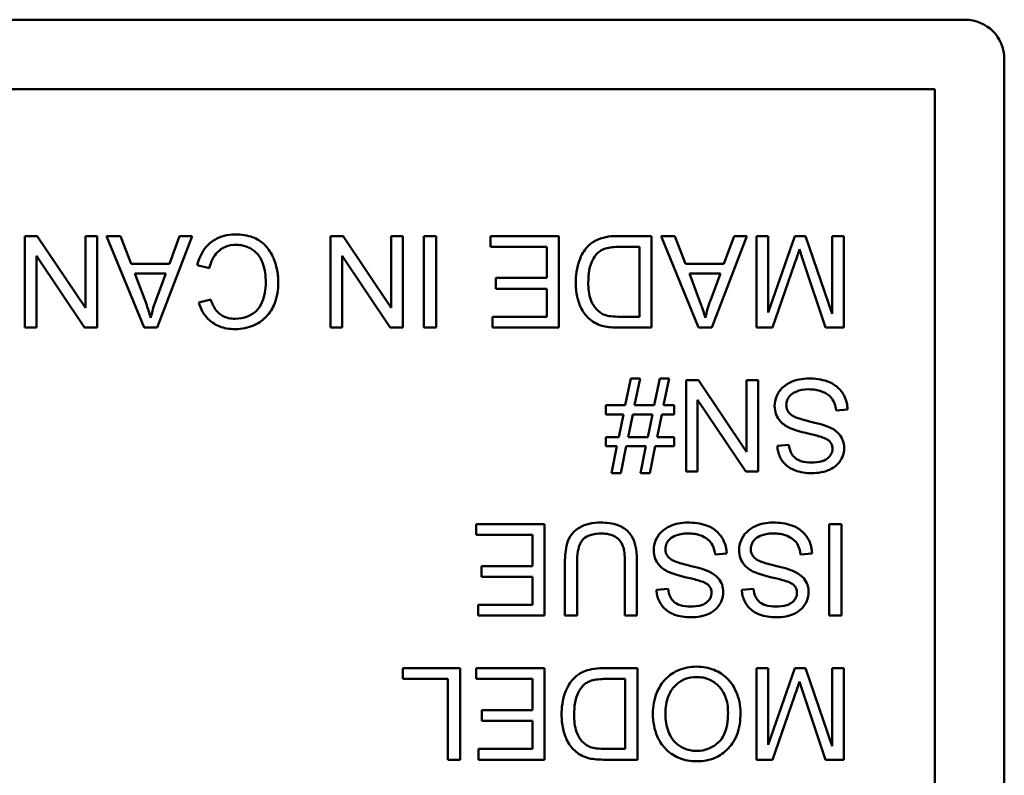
# Model space of a CAD drawing. Header units: inches. Extents: x 3.3 to 58.3, y 0.8 to 38.3.
# Tile 142 of 162: x 38.307 to 39.06, y 35.216 to 35.793. Entities that reach past the tile are written whole.
import ezdxf

# ---------------------------------------------------------------- set-up
doc = ezdxf.new("R2010")
doc.units = ezdxf.units.IN
doc.header["$MEASUREMENT"] = 0
doc.layers.add('Visible (ANSI)', color=7, linetype='Continuous', lineweight=50)

msp = doc.modelspace()

# ---------------------------------------------------------------- linework, layer by layer
at = {"layer": 'Visible (ANSI)'}
for p, q in [((37.3896, 35.79345), (39.0296, 35.79345)), ((39.0596, 35.76345), (39.0596, 35.02345)), ((37.41268, 35.74037), (39.00653, 35.74037)), ((39.00653, 35.74037), (39.00653, 35.04652)), ((38.32043, 35.62803), (38.31093, 35.62803)), ((38.31093, 35.62803), (38.31093, 35.55803)), ((38.35724, 35.57308), (38.32043, 35.62803)), ((38.3661, 35.62803), (38.35724, 35.62803)), ((38.35724, 35.62803), (38.35724, 35.57308)), ((38.3661, 35.55803), (38.3661, 35.62803)), ((38.38397, 35.62803), (38.37341, 35.62803)), ((38.37341, 35.62803), (38.40201, 35.55803)), ((38.39208, 35.60685), (38.38397, 35.62803)), ((38.41204, 35.55803), (38.43893, 35.62803)), ((38.42911, 35.62803), (38.42143, 35.60685)), ((38.43893, 35.62803), (38.42911, 35.62803)), ((38.55412, 35.62803), (38.54462, 35.62803)), ((38.54462, 35.62803), (38.54462, 35.55803)), ((38.59093, 35.57308), (38.55412, 35.62803)), ((38.59979, 35.62803), (38.59093, 35.62803)), ((38.59093, 35.62803), (38.59093, 35.57308)), ((38.59979, 35.55803), (38.59979, 35.62803)), ((38.62529, 35.62803), (38.61601, 35.62803)), ((38.61601, 35.62803), (38.61601, 35.55803)), ((38.62529, 35.55803), (38.62529, 35.62803)), ((38.71909, 35.62803), (38.6668, 35.62803)), ((38.6668, 35.62803), (38.6668, 35.61976)), ((38.71909, 35.55803), (38.71909, 35.62803)), ((38.78994, 35.62803), (38.76465, 35.62803)), ((38.78994, 35.55803), (38.78994, 35.62803)), ((38.80787, 35.62803), (38.7973, 35.62803)), ((38.7973, 35.62803), (38.8259, 35.55803)), ((38.81598, 35.60685), (38.80787, 35.62803)), ((38.83593, 35.55803), (38.86282, 35.62803)), ((38.853, 35.62803), (38.84532, 35.60685)), ((38.86282, 35.62803), (38.853, 35.62803)), ((38.87899, 35.62803), (38.87008, 35.62803)), ((38.87008, 35.62803), (38.87008, 35.55803)), ((38.89942, 35.62803), (38.87899, 35.56945)), ((38.87899, 35.56945), (38.87899, 35.62803)), ((38.90774, 35.62803), (38.89942, 35.62803)), ((38.92802, 35.56844), (38.90774, 35.62803)), ((38.93693, 35.62803), (38.92802, 35.62803)), ((38.92802, 35.62803), (38.92802, 35.56844)), ((38.93693, 35.55803), (38.93693, 35.62803)), ((38.6668, 35.61976), (38.7098, 35.61976)), ((38.7098, 35.61976), (38.7098, 35.59597)), ((38.76572, 35.61976), (38.78066, 35.61976)), ((38.78066, 35.61976), (38.78066, 35.5663)), ((38.31979, 35.55803), (38.31979, 35.61299)), ((38.31979, 35.61299), (38.3566, 35.55803)), ((38.42143, 35.60685), (38.39208, 35.60685)), ((38.55348, 35.55803), (38.55348, 35.61299)), ((38.55348, 35.61299), (38.59029, 35.55803)), ((38.84532, 35.60685), (38.81598, 35.60685)), ((38.88251, 35.55803), (38.89931, 35.60675)), ((38.90641, 35.6076), (38.923, 35.55803)), ((38.40233, 35.57991), (38.39496, 35.59933)), ((38.39496, 35.59933), (38.41876, 35.59933)), ((38.41876, 35.59933), (38.41102, 35.57879)), ((38.44271, 35.60578), (38.452, 35.60344)), ((38.82622, 35.57991), (38.81886, 35.59933)), ((38.81886, 35.59933), (38.84265, 35.59933)), ((38.84265, 35.59933), (38.83492, 35.57879)), ((38.7098, 35.59597), (38.67101, 35.59597)), ((38.67101, 35.59597), (38.67101, 35.5877)), ((38.67101, 35.5877), (38.7098, 35.5877)), ((38.7098, 35.5877), (38.7098, 35.5663)), ((38.45301, 35.57937), (38.44389, 35.57719)), ((38.7098, 35.5663), (38.6684, 35.5663)), ((38.6684, 35.5663), (38.6684, 35.55803)), ((38.78066, 35.5663), (38.76593, 35.5663)), ((38.31093, 35.55803), (38.31979, 35.55803)), ((38.3566, 35.55803), (38.3661, 35.55803)), ((38.40201, 35.55803), (38.41204, 35.55803)), ((38.54462, 35.55803), (38.55348, 35.55803)), ((38.59029, 35.55803), (38.59979, 35.55803)), ((38.61601, 35.55803), (38.62529, 35.55803)), ((38.6684, 35.55803), (38.71909, 35.55803)), ((38.76582, 35.55803), (38.78994, 35.55803)), ((38.8259, 35.55803), (38.83593, 35.55803)), ((38.87008, 35.55803), (38.88251, 35.55803)), ((38.923, 35.55803), (38.93693, 35.55803)), ((38.77404, 35.51905), (38.76988, 35.49872)), ((38.78119, 35.51905), (38.77404, 35.51905)), ((38.77703, 35.49872), (38.78119, 35.51905)), ((38.79624, 35.51905), (38.79207, 35.49872)), ((38.80339, 35.51905), (38.79624, 35.51905)), ((38.79922, 35.49872), (38.80339, 35.51905)), ((38.82579, 35.51787), (38.8163, 35.51787)), ((38.8163, 35.51787), (38.8163, 35.44787)), ((38.86261, 35.46292), (38.82579, 35.51787)), ((38.87146, 35.51787), (38.86261, 35.51787)), ((38.86261, 35.51787), (38.86261, 35.46292)), ((38.87146, 35.44787), (38.87146, 35.51787)), ((38.82515, 35.44787), (38.82515, 35.50283)), ((38.82515, 35.50283), (38.86197, 35.44787)), ((38.76988, 35.49872), (38.7551, 35.49872)), ((38.7551, 35.49872), (38.7551, 35.49162)), ((38.79207, 35.49872), (38.77703, 35.49872)), ((38.80728, 35.49872), (38.79922, 35.49872)), ((38.80728, 35.49162), (38.80728, 35.49872)), ((38.93106, 35.49461), (38.93981, 35.49536)), ((38.7551, 35.49162), (38.76844, 35.49162)), ((38.76844, 35.49162), (38.76492, 35.47428)), ((38.77207, 35.47428), (38.77559, 35.49162)), ((38.77559, 35.49162), (38.79063, 35.49162)), ((38.79063, 35.49162), (38.78706, 35.47428)), ((38.79426, 35.47428), (38.79778, 35.49162)), ((38.79778, 35.49162), (38.80728, 35.49162)), ((38.76492, 35.47428), (38.7551, 35.47428)), ((38.7551, 35.47428), (38.7551, 35.46719)), ((38.78706, 35.47428), (38.77207, 35.47428)), ((38.80728, 35.47428), (38.79426, 35.47428)), ((38.80728, 35.46719), (38.80728, 35.47428)), ((38.7551, 35.46719), (38.76342, 35.46719)), ((38.76342, 35.46719), (38.75926, 35.4467)), ((38.76641, 35.4467), (38.77063, 35.46719)), ((38.77063, 35.46719), (38.78562, 35.46719)), ((38.78562, 35.46719), (38.78146, 35.4467)), ((38.78861, 35.4467), (38.79277, 35.46719)), ((38.79277, 35.46719), (38.80728, 35.46719)), ((38.89499, 35.46826), (38.88614, 35.46756)), ((38.75926, 35.4467), (38.76641, 35.4467)), ((38.78146, 35.4467), (38.78861, 35.4467)), ((38.8163, 35.44787), (38.82515, 35.44787)), ((38.86197, 35.44787), (38.87146, 35.44787)), ((38.70815, 35.40772), (38.65586, 35.40772)), ((38.65586, 35.40772), (38.65586, 35.39945)), ((38.70815, 35.33772), (38.70815, 35.40772)), ((38.93506, 35.40772), (38.92578, 35.40772)), ((38.92578, 35.40772), (38.92578, 35.33772)), ((38.93506, 35.33772), (38.93506, 35.40772)), ((38.65586, 35.39945), (38.69887, 35.39945)), ((38.69887, 35.39945), (38.69887, 35.37565)), ((38.83865, 35.38445), (38.8474, 35.3852)), ((38.9039, 35.38445), (38.91265, 35.3852)), ((38.69887, 35.37565), (38.66008, 35.37565)), ((38.66008, 35.37565), (38.66008, 35.36738)), ((38.72378, 35.37816), (38.72378, 35.33772)), ((38.73306, 35.33772), (38.73306, 35.3781)), ((38.76956, 35.3781), (38.76956, 35.33772)), ((38.77884, 35.33772), (38.77884, 35.37816)), ((38.66008, 35.36738), (38.69887, 35.36738)), ((38.69887, 35.36738), (38.69887, 35.34598)), ((38.80258, 35.3581), (38.79373, 35.3574)), ((38.86784, 35.3581), (38.85898, 35.3574)), ((38.69887, 35.34598), (38.65746, 35.34598)), ((38.65746, 35.34598), (38.65746, 35.33772)), ((38.65746, 35.33772), (38.70815, 35.33772)), ((38.72378, 35.33772), (38.73306, 35.33772)), ((38.76956, 35.33772), (38.77884, 35.33772)), ((38.92578, 35.33772), (38.93506, 35.33772)), ((38.64359, 35.29756), (38.59984, 35.29756)), ((38.59984, 35.29756), (38.59984, 35.28929)), ((38.64359, 35.22756), (38.64359, 35.29756)), ((38.70826, 35.29756), (38.65597, 35.29756)), ((38.65597, 35.29756), (38.65597, 35.28929)), ((38.70826, 35.22756), (38.70826, 35.29756)), ((38.77911, 35.29756), (38.75382, 35.29756)), ((38.77911, 35.22756), (38.77911, 35.29756)), ((38.87899, 35.29756), (38.87008, 35.29756)), ((38.87008, 35.29756), (38.87008, 35.22756)), ((38.89942, 35.29756), (38.87899, 35.23897)), ((38.87899, 35.23897), (38.87899, 35.29756)), ((38.90774, 35.29756), (38.89942, 35.29756)), ((38.92802, 35.23796), (38.90774, 35.29756)), ((38.93693, 35.29756), (38.92802, 35.29756)), ((38.92802, 35.29756), (38.92802, 35.23796)), ((38.93693, 35.22756), (38.93693, 35.29756)), ((38.59984, 35.28929), (38.63431, 35.28929)), ((38.63431, 35.28929), (38.63431, 35.22756)), ((38.65597, 35.28929), (38.69897, 35.28929)), ((38.69897, 35.28929), (38.69897, 35.26549)), ((38.75489, 35.28929), (38.76983, 35.28929)), ((38.76983, 35.28929), (38.76983, 35.23583)), ((38.88251, 35.22756), (38.89931, 35.27627)), ((38.90641, 35.27712), (38.923, 35.22756)), ((38.69897, 35.26549), (38.66018, 35.26549)), ((38.66018, 35.26549), (38.66018, 35.25722)), ((38.66018, 35.25722), (38.69897, 35.25722)), ((38.69897, 35.25722), (38.69897, 35.23583)), ((38.69897, 35.23583), (38.65757, 35.23583)), ((38.65757, 35.23583), (38.65757, 35.22756)), ((38.76983, 35.23583), (38.7551, 35.23583)), ((38.63431, 35.22756), (38.64359, 35.22756)), ((38.65757, 35.22756), (38.70826, 35.22756)), ((38.75499, 35.22756), (38.77911, 35.22756)), ((38.87008, 35.22756), (38.88251, 35.22756)), ((38.923, 35.22756), (38.93693, 35.22756))]:
    msp.add_line(p, q, dxfattribs=at)
msp.add_arc((39.0296, 35.76345), 0.03, 0, 90, dxfattribs=at)
for points, knots in [([(38.47169, 35.62921), (38.46886, 35.62921), (38.46604, 35.62891), (38.46075, 35.62755), (38.45833, 35.62655), (38.45396, 35.62393), (38.45103, 35.62181), (38.44561, 35.61443), (38.44385, 35.61019), (38.44271, 35.60578)], [-0.1481408, -0.1481408, -0.1481408, -0.1481408, -0.1076201, -0.1076201, -0.069733, -0.069733, -0.034621, -0.034621, 0, 0, 0, 0]), ([(38.5046, 35.5925), (38.5046, 35.59604), (38.50426, 35.59955), (38.50247, 35.60782), (38.50095, 35.61123), (38.49867, 35.616), (38.49663, 35.61898), (38.49116, 35.62422), (38.48828, 35.62587), (38.48106, 35.62863), (38.4763, 35.62921), (38.47169, 35.62921)], [-0.09787676, -0.09787676, -0.09787676, -0.09787676, -0.09073402, -0.09073402, -0.08078567, -0.08078567, -0.05885458, -0.05885458, -0.03519924, -0.03519924, 0, 0, 0, 0]), ([(38.76465, 35.62803), (38.76016, 35.62803), (38.75428, 35.62759), (38.74616, 35.62422), (38.74379, 35.62264), (38.73944, 35.61824), (38.73722, 35.61541), (38.73245, 35.60369), (38.73205, 35.59697), (38.73205, 35.59266)], [-0.1200795, -0.1200795, -0.1200795, -0.1200795, -0.0782796, -0.0782796, -0.0553638, -0.0553638, -0.0328697, -0.0328697, 0, 0, 0, 0]), ([(38.452, 35.60344), (38.45252, 35.60583), (38.45327, 35.60821), (38.45534, 35.61234), (38.45656, 35.61413), (38.45964, 35.61722), (38.46168, 35.61869), (38.46682, 35.62081), (38.46963, 35.62126), (38.47249, 35.62126)], [-0.08561069, -0.08561069, -0.08561069, -0.08561069, -0.06266958, -0.06266958, -0.04236938, -0.04236938, -0.02177014, -0.02177014, 0, 0, 0, 0]), ([(38.47249, 35.62126), (38.47433, 35.62126), (38.47615, 35.62105), (38.47971, 35.62019), (38.48141, 35.61956), (38.48554, 35.61742), (38.4873, 35.61594), (38.49082, 35.61191), (38.49204, 35.60921), (38.49446, 35.60238), (38.49505, 35.59736), (38.49505, 35.59245)], [-0.08097331, -0.08097331, -0.08097331, -0.08097331, -0.07364467, -0.07364467, -0.06638298, -0.06638298, -0.05514351, -0.05514351, -0.03746664, -0.03746664, 0, 0, 0, 0]), ([(38.7416, 35.5925), (38.7416, 35.5956), (38.74181, 35.5988), (38.74303, 35.60527), (38.74395, 35.60757), (38.74569, 35.61127), (38.74695, 35.61322), (38.74859, 35.61486)], [-0.04322359, -0.04322359, -0.04322359, -0.04322359, -0.03115537, -0.03115537, -0.01763793, -0.01763793, 0, 0, 0, 0]), ([(38.74859, 35.61486), (38.74939, 35.61567), (38.75031, 35.61636), (38.75264, 35.61771), (38.75398, 35.61821), (38.75775, 35.61943), (38.76161, 35.61976), (38.76572, 35.61976)], [-0.04708302, -0.04708302, -0.04708302, -0.04708302, -0.04035783, -0.04035783, -0.03126514, -0.03126514, 0, 0, 0, 0]), ([(38.89931, 35.60675), (38.90004, 35.60885), (38.90082, 35.61113), (38.90202, 35.61473), (38.90259, 35.61645), (38.90305, 35.61795)], [-0.02908715, -0.02908715, -0.02908715, -0.02908715, -0.01194965, -0.01194965, 0, 0, 0, 0]), ([(38.90305, 35.61795), (38.90347, 35.61659), (38.90399, 35.615), (38.90506, 35.61169), (38.90576, 35.60956), (38.90641, 35.6076)], [-0.02649368, -0.02649368, -0.02649368, -0.02649368, -0.01572996, -0.01572996, 0, 0, 0, 0]), ([(38.47153, 35.55681), (38.47407, 35.55681), (38.4766, 35.55704), (38.48152, 35.55806), (38.48386, 35.55881), (38.49069, 35.56188), (38.49353, 35.56438), (38.49837, 35.56928), (38.5004, 35.573), (38.50379, 35.58137), (38.5046, 35.58692), (38.5046, 35.5925)], [-0.0938203, -0.0938203, -0.0938203, -0.0938203, -0.08744762, -0.08744762, -0.08127, -0.08127, -0.06872135, -0.06872135, -0.04249137, -0.04249137, 0, 0, 0, 0]), ([(38.49505, 35.59245), (38.49505, 35.58981), (38.49482, 35.5872), (38.4941, 35.58336), (38.49344, 35.58007), (38.49107, 35.57466), (38.4896, 35.57251), (38.48619, 35.56921), (38.48413, 35.56761), (38.47823, 35.56523), (38.47499, 35.56476), (38.47174, 35.56476)], [-0.1931103, -0.1931103, -0.1931103, -0.1931103, -0.1158996, -0.1158996, -0.0788155, -0.0788155, -0.0484986, -0.0484986, -0.0247503, -0.0247503, 0, 0, 0, 0]), ([(38.73205, 35.59266), (38.73205, 35.58897), (38.73237, 35.58525), (38.73389, 35.57819), (38.73498, 35.5751), (38.73813, 35.56915), (38.74033, 35.56638), (38.7431, 35.56406)], [-0.07618913, -0.07618913, -0.07618913, -0.07618913, -0.05129348, -0.05129348, -0.02748299, -0.02748299, 0, 0, 0, 0]), ([(38.75398, 35.56774), (38.75278, 35.5682), (38.75166, 35.56881), (38.74951, 35.57035), (38.74852, 35.57127), (38.74627, 35.57384), (38.74468, 35.57592), (38.74208, 35.58321), (38.7416, 35.58784), (38.7416, 35.5925)], [-0.1050644, -0.1050644, -0.1050644, -0.1050644, -0.0860517, -0.0860517, -0.0659504, -0.0659504, -0.0354965, -0.0354965, 0, 0, 0, 0]), ([(38.40723, 35.5654), (38.40663, 35.56752), (38.40591, 35.56976), (38.40431, 35.57452), (38.40331, 35.57727), (38.40233, 35.57991)], [-0.03821039, -0.03821039, -0.03821039, -0.03821039, -0.02142386, -0.02142386, 0, 0, 0, 0]), ([(38.41102, 35.57879), (38.41023, 35.57659), (38.40951, 35.57436), (38.40825, 35.56989), (38.4077, 35.56765), (38.40723, 35.5654)], [-0.03539152, -0.03539152, -0.03539152, -0.03539152, -0.01755394, -0.01755394, 0, 0, 0, 0]), ([(38.44389, 35.57719), (38.44461, 35.57474), (38.44557, 35.57237), (38.44803, 35.56807), (38.44947, 35.56618), (38.45315, 35.56253), (38.45585, 35.56047), (38.46333, 35.55742), (38.46741, 35.55681), (38.47153, 35.55681)], [-0.1153083, -0.1153083, -0.1153083, -0.1153083, -0.0875715, -0.0875715, -0.0615321, -0.0615321, -0.031327, -0.031327, 0, 0, 0, 0]), ([(38.47174, 35.56476), (38.46997, 35.56476), (38.46819, 35.56492), (38.4649, 35.56569), (38.46339, 35.56624), (38.45983, 35.56821), (38.45831, 35.56969), (38.45528, 35.57352), (38.45395, 35.57645), (38.45301, 35.57937)], [-0.05605351, -0.05605351, -0.05605351, -0.05605351, -0.04616658, -0.04616658, -0.03716594, -0.03716594, -0.02343343, -0.02343343, 0, 0, 0, 0]), ([(38.83113, 35.5654), (38.83053, 35.56752), (38.82981, 35.56976), (38.8282, 35.57452), (38.8272, 35.57727), (38.82622, 35.57991)], [-0.03821039, -0.03821039, -0.03821039, -0.03821039, -0.02142386, -0.02142386, 0, 0, 0, 0]), ([(38.83492, 35.57879), (38.83412, 35.57659), (38.83341, 35.57436), (38.83214, 35.56989), (38.83159, 35.56765), (38.83113, 35.5654)], [-0.03539152, -0.03539152, -0.03539152, -0.03539152, -0.01755394, -0.01755394, 0, 0, 0, 0]), ([(38.7431, 35.56406), (38.74452, 35.56284), (38.74608, 35.56182), (38.74954, 35.56012), (38.75141, 35.55949), (38.75334, 35.55905)], [-0.02936972, -0.02936972, -0.02936972, -0.02936972, -0.01506774, -0.01506774, 0, 0, 0, 0]), ([(38.76593, 35.5663), (38.76363, 35.5663), (38.76112, 35.56639), (38.75712, 35.56687), (38.75539, 35.5672), (38.75398, 35.56774)], [-0.0269249, -0.0269249, -0.0269249, -0.0269249, -0.01152465, -0.01152465, 0, 0, 0, 0]), ([(38.75334, 35.55905), (38.75501, 35.55865), (38.75691, 35.55843), (38.76097, 35.5581), (38.76347, 35.55803), (38.76582, 35.55803)], [-0.03094406, -0.03094406, -0.03094406, -0.03094406, -0.01790256, -0.01790256, 0, 0, 0, 0]), ([(38.90993, 35.51905), (38.90755, 35.51905), (38.90518, 35.51884), (38.90065, 35.51792), (38.89853, 35.51724), (38.89446, 35.51539), (38.89204, 35.51399), (38.88751, 35.50948), (38.88623, 35.50706), (38.88454, 35.503), (38.88406, 35.50059), (38.88406, 35.49808)], [-0.07460843, -0.07460843, -0.07460843, -0.07460843, -0.06031583, -0.06031583, -0.04686611, -0.04686611, -0.0334595, -0.0334595, -0.0191311, -0.0191311, 0, 0, 0, 0]), ([(38.93981, 35.49536), (38.93976, 35.4971), (38.93955, 35.49882), (38.93876, 35.50215), (38.93821, 35.50372), (38.93652, 35.50723), (38.93496, 35.50975), (38.93013, 35.5142), (38.9274, 35.51577), (38.91988, 35.51852), (38.91476, 35.51905), (38.90993, 35.51905)], [-0.1265646, -0.1265646, -0.1265646, -0.1265646, -0.1063105, -0.1063105, -0.0867708, -0.0867708, -0.06092, -0.06092, -0.0367883, -0.0367883, 0, 0, 0, 0]), ([(38.89297, 35.49888), (38.89297, 35.49962), (38.89304, 35.50036), (38.89337, 35.5018), (38.89361, 35.5025), (38.89437, 35.50411), (38.89507, 35.50527), (38.89762, 35.50763), (38.89924, 35.50852), (38.903, 35.50998), (38.90603, 35.51078), (38.91036, 35.51078)], [-0.1198464, -0.1198464, -0.1198464, -0.1198464, -0.1021476, -0.1021476, -0.0845665, -0.0845665, -0.0597157, -0.0597157, -0.033016, -0.033016, 0, 0, 0, 0]), ([(38.91036, 35.51078), (38.91372, 35.51078), (38.91704, 35.51028), (38.92136, 35.50863), (38.92364, 35.50765), (38.9271, 35.50478), (38.92815, 35.50346), (38.93015, 35.49961), (38.93076, 35.49709), (38.93106, 35.49461)], [-0.107324, -0.107324, -0.107324, -0.107324, -0.0533157, -0.0533157, -0.0330085, -0.0330085, -0.0190304, -0.0190304, 0, 0, 0, 0]), ([(38.88406, 35.49808), (38.88406, 35.49583), (38.88441, 35.49363), (38.88578, 35.49005), (38.88676, 35.48803), (38.89076, 35.48385), (38.8933, 35.48224), (38.89595, 35.48101)], [-0.07507244, -0.07507244, -0.07507244, -0.07507244, -0.04408363, -0.04408363, -0.02229668, -0.02229668, 0, 0, 0, 0]), ([(38.90118, 35.48901), (38.90008, 35.48942), (38.89898, 35.48991), (38.89712, 35.491), (38.8963, 35.49159), (38.89461, 35.49326), (38.89404, 35.49427), (38.89318, 35.49635), (38.89297, 35.4976), (38.89297, 35.49888)], [-0.02852942, -0.02852942, -0.02852942, -0.02852942, -0.02232332, -0.02232332, -0.01714408, -0.01714408, -0.00977945, -0.00977945, 0, 0, 0, 0]), ([(38.92727, 35.48117), (38.92326, 35.48331), (38.91578, 35.48504), (38.90662, 35.48731), (38.90297, 35.4883), (38.90118, 35.48901)], [-0.03234716, -0.03234716, -0.03234716, -0.03234716, -0.01467423, -0.01467423, 0, 0, 0, 0]), ([(38.89595, 35.48101), (38.90052, 35.47893), (38.90961, 35.47707), (38.91808, 35.4749), (38.92137, 35.47392), (38.92434, 35.47244), (38.92504, 35.47202), (38.92556, 35.47156)], [-0.05341386, -0.05341386, -0.05341386, -0.05341386, -0.02217686, -0.02217686, -0.00529645, -0.00529645, 0, 0, 0, 0]), ([(38.9372, 35.46596), (38.9372, 35.46789), (38.9369, 35.46977), (38.93572, 35.47304), (38.93487, 35.47477), (38.93171, 35.47844), (38.92957, 35.47997), (38.92727, 35.48117)], [-0.05817705, -0.05817705, -0.05817705, -0.05817705, -0.03691839, -0.03691839, -0.0197421, -0.0197421, 0, 0, 0, 0]), ([(38.92556, 35.47156), (38.92602, 35.47115), (38.92643, 35.4707), (38.92714, 35.46972), (38.92743, 35.46921), (38.9281, 35.4676), (38.92829, 35.46647), (38.92829, 35.46532)], [-0.01796358, -0.01796358, -0.01796358, -0.01796358, -0.0132861, -0.0132861, -0.00877245, -0.00877245, 0, 0, 0, 0]), ([(38.88614, 35.46756), (38.88619, 35.4661), (38.88637, 35.46465), (38.88702, 35.46184), (38.88748, 35.4605), (38.88909, 35.45706), (38.89047, 35.45503), (38.89465, 35.45107), (38.89726, 35.44973), (38.90361, 35.44726), (38.90806, 35.44665), (38.91249, 35.44665)], [-0.08343018, -0.08343018, -0.08343018, -0.08343018, -0.07466311, -0.07466311, -0.06617295, -0.06617295, -0.05190279, -0.05190279, -0.03376526, -0.03376526, 0, 0, 0, 0]), ([(38.91212, 35.45481), (38.90947, 35.45481), (38.90666, 35.45508), (38.90192, 35.45665), (38.90056, 35.45761), (38.89849, 35.45932), (38.8975, 35.46058), (38.89574, 35.46395), (38.89522, 35.4661), (38.89499, 35.46826)], [-0.04613229, -0.04613229, -0.04613229, -0.04613229, -0.03698273, -0.03698273, -0.02895659, -0.02895659, -0.01653601, -0.01653601, 0, 0, 0, 0]), ([(38.92829, 35.46532), (38.92829, 35.46463), (38.92821, 35.46394), (38.9279, 35.46261), (38.92766, 35.46197), (38.92672, 35.46012), (38.9258, 35.45907), (38.92397, 35.45752), (38.92271, 35.45659), (38.91784, 35.45505), (38.91485, 35.45481), (38.91212, 35.45481)], [-0.08933799, -0.08933799, -0.08933799, -0.08933799, -0.07672435, -0.07672435, -0.06432005, -0.06432005, -0.03885678, -0.03885678, -0.02076792, -0.02076792, 0, 0, 0, 0]), ([(38.91249, 35.44665), (38.9149, 35.44665), (38.91729, 35.44685), (38.92254, 35.4479), (38.92469, 35.44872), (38.92823, 35.45032), (38.93022, 35.4516), (38.93397, 35.4553), (38.93516, 35.45751), (38.93675, 35.46132), (38.9372, 35.4636), (38.9372, 35.46596)], [-0.05528023, -0.05528023, -0.05528023, -0.05528023, -0.04954856, -0.04954856, -0.0425134, -0.0425134, -0.03148023, -0.03148023, -0.01801418, -0.01801418, 0, 0, 0, 0]), ([(38.75115, 35.40889), (38.74818, 35.40889), (38.74514, 35.40864), (38.73975, 35.4074), (38.73734, 35.40653), (38.73415, 35.40463), (38.73143, 35.40295), (38.72721, 35.39768), (38.72616, 35.39526), (38.7242, 35.38847), (38.72378, 35.38328), (38.72378, 35.37816)], [-0.2166072, -0.2166072, -0.2166072, -0.2166072, -0.1473482, -0.1473482, -0.0880444, -0.0880444, -0.0610003, -0.0610003, -0.0390639, -0.0390639, 0, 0, 0, 0]), ([(38.77884, 35.37816), (38.77884, 35.3816), (38.77865, 35.38523), (38.77766, 35.39123), (38.77699, 35.39397), (38.77477, 35.39876), (38.77334, 35.40077), (38.77009, 35.40378), (38.76782, 35.40552), (38.76012, 35.40838), (38.75553, 35.40889), (38.75115, 35.40889)], [-0.1975273, -0.1975273, -0.1975273, -0.1975273, -0.1426157, -0.1426157, -0.1006588, -0.1006588, -0.0625294, -0.0625294, -0.0333767, -0.0333767, 0, 0, 0, 0]), ([(38.81752, 35.40889), (38.81514, 35.40889), (38.81277, 35.40868), (38.80825, 35.40776), (38.80612, 35.40709), (38.80206, 35.40523), (38.79963, 35.40383), (38.7951, 35.39932), (38.79382, 35.3969), (38.79213, 35.39285), (38.79165, 35.39043), (38.79165, 35.38792)], [-0.07460843, -0.07460843, -0.07460843, -0.07460843, -0.06031583, -0.06031583, -0.04686611, -0.04686611, -0.0334595, -0.0334595, -0.0191311, -0.0191311, 0, 0, 0, 0]), ([(38.8474, 35.3852), (38.84735, 35.38694), (38.84714, 35.38866), (38.84635, 35.39199), (38.8458, 35.39356), (38.84411, 35.39707), (38.84255, 35.39959), (38.83772, 35.40404), (38.83499, 35.40561), (38.82747, 35.40836), (38.82235, 35.40889), (38.81752, 35.40889)], [-0.1265646, -0.1265646, -0.1265646, -0.1265646, -0.1063105, -0.1063105, -0.0867708, -0.0867708, -0.06092, -0.06092, -0.0367883, -0.0367883, 0, 0, 0, 0]), ([(38.88278, 35.40889), (38.8804, 35.40889), (38.87802, 35.40868), (38.8735, 35.40776), (38.87137, 35.40709), (38.86731, 35.40523), (38.86488, 35.40383), (38.86035, 35.39932), (38.85908, 35.3969), (38.85738, 35.39285), (38.8569, 35.39043), (38.8569, 35.38792)], [-0.07460843, -0.07460843, -0.07460843, -0.07460843, -0.06031583, -0.06031583, -0.04686611, -0.04686611, -0.0334595, -0.0334595, -0.0191311, -0.0191311, 0, 0, 0, 0]), ([(38.91265, 35.3852), (38.9126, 35.38694), (38.91239, 35.38866), (38.91161, 35.39199), (38.91105, 35.39356), (38.90936, 35.39707), (38.90781, 35.39959), (38.90297, 35.40404), (38.90024, 35.40561), (38.89272, 35.40836), (38.8876, 35.40889), (38.88278, 35.40889)], [-0.1265646, -0.1265646, -0.1265646, -0.1265646, -0.1063105, -0.1063105, -0.0867708, -0.0867708, -0.06092, -0.06092, -0.0367883, -0.0367883, 0, 0, 0, 0]), ([(38.73306, 35.3781), (38.73306, 35.38101), (38.73322, 35.38411), (38.73407, 35.38907), (38.73464, 35.39129), (38.73635, 35.39471), (38.73723, 35.3958), (38.73964, 35.39787), (38.74125, 35.39869), (38.74578, 35.40021), (38.74897, 35.40051), (38.75195, 35.40051)], [-0.07800138, -0.07800138, -0.07800138, -0.07800138, -0.06000461, -0.06000461, -0.04683519, -0.04683519, -0.03634647, -0.03634647, -0.02270714, -0.02270714, 0, 0, 0, 0]), ([(38.75195, 35.40051), (38.75387, 35.40051), (38.7558, 35.40033), (38.75977, 35.39937), (38.76129, 35.39863), (38.76381, 35.39712), (38.76505, 35.39605), (38.76742, 35.39297), (38.76805, 35.39118), (38.76931, 35.38654), (38.76956, 35.38218), (38.76956, 35.3781)], [-0.0655161, -0.0655161, -0.0655161, -0.0655161, -0.05934924, -0.05934924, -0.05237551, -0.05237551, -0.04326474, -0.04326474, -0.03108539, -0.03108539, 0, 0, 0, 0]), ([(38.80056, 35.38872), (38.80056, 35.38946), (38.80063, 35.3902), (38.80096, 35.39165), (38.8012, 35.39234), (38.80196, 35.39395), (38.80266, 35.39512), (38.80522, 35.39747), (38.80684, 35.39836), (38.81059, 35.39983), (38.81362, 35.40062), (38.81795, 35.40062)], [-0.1198464, -0.1198464, -0.1198464, -0.1198464, -0.1021476, -0.1021476, -0.0845665, -0.0845665, -0.0597157, -0.0597157, -0.033016, -0.033016, 0, 0, 0, 0]), ([(38.81795, 35.40062), (38.82131, 35.40062), (38.82463, 35.40013), (38.82895, 35.39847), (38.83123, 35.3975), (38.83469, 35.39462), (38.83574, 35.3933), (38.83774, 35.38945), (38.83835, 35.38693), (38.83865, 35.38445)], [-0.107324, -0.107324, -0.107324, -0.107324, -0.0533157, -0.0533157, -0.0330085, -0.0330085, -0.0190304, -0.0190304, 0, 0, 0, 0]), ([(38.86581, 35.38872), (38.86581, 35.38946), (38.86589, 35.3902), (38.86621, 35.39165), (38.86645, 35.39234), (38.86721, 35.39395), (38.86791, 35.39512), (38.87047, 35.39747), (38.87209, 35.39836), (38.87584, 35.39983), (38.87887, 35.40062), (38.8832, 35.40062)], [-0.1198464, -0.1198464, -0.1198464, -0.1198464, -0.1021476, -0.1021476, -0.0845665, -0.0845665, -0.0597157, -0.0597157, -0.033016, -0.033016, 0, 0, 0, 0]), ([(38.8832, 35.40062), (38.88656, 35.40062), (38.88989, 35.40013), (38.8942, 35.39847), (38.89649, 35.3975), (38.89994, 35.39462), (38.901, 35.3933), (38.90299, 35.38945), (38.9036, 35.38693), (38.9039, 35.38445)], [-0.107324, -0.107324, -0.107324, -0.107324, -0.0533157, -0.0533157, -0.0330085, -0.0330085, -0.0190304, -0.0190304, 0, 0, 0, 0]), ([(38.80877, 35.37885), (38.80767, 35.37926), (38.80657, 35.37975), (38.80471, 35.38084), (38.8039, 35.38143), (38.80221, 35.3831), (38.80163, 35.38411), (38.80077, 35.38619), (38.80056, 35.38744), (38.80056, 35.38872)], [-0.02852942, -0.02852942, -0.02852942, -0.02852942, -0.02232332, -0.02232332, -0.01714408, -0.01714408, -0.00977945, -0.00977945, 0, 0, 0, 0]), ([(38.87403, 35.37885), (38.87293, 35.37926), (38.87182, 35.37975), (38.86996, 35.38084), (38.86915, 35.38143), (38.86746, 35.3831), (38.86688, 35.38411), (38.86602, 35.38619), (38.86581, 35.38744), (38.86581, 35.38872)], [-0.02852942, -0.02852942, -0.02852942, -0.02852942, -0.02232332, -0.02232332, -0.01714408, -0.01714408, -0.00977945, -0.00977945, 0, 0, 0, 0]), ([(38.79165, 35.38792), (38.79165, 35.38567), (38.792, 35.38347), (38.79337, 35.37989), (38.79435, 35.37787), (38.79835, 35.37369), (38.80089, 35.37208), (38.80355, 35.37085)], [-0.07507244, -0.07507244, -0.07507244, -0.07507244, -0.04408363, -0.04408363, -0.02229668, -0.02229668, 0, 0, 0, 0]), ([(38.8569, 35.38792), (38.8569, 35.38567), (38.85725, 35.38347), (38.85862, 35.37989), (38.8596, 35.37787), (38.8636, 35.37369), (38.86614, 35.37208), (38.8688, 35.37085)], [-0.07507244, -0.07507244, -0.07507244, -0.07507244, -0.04408363, -0.04408363, -0.02229668, -0.02229668, 0, 0, 0, 0]), ([(38.83486, 35.37101), (38.83085, 35.37315), (38.82338, 35.37488), (38.81421, 35.37715), (38.81056, 35.37814), (38.80877, 35.37885)], [-0.03234716, -0.03234716, -0.03234716, -0.03234716, -0.01467423, -0.01467423, 0, 0, 0, 0]), ([(38.90012, 35.37101), (38.8961, 35.37315), (38.88863, 35.37488), (38.87946, 35.37715), (38.87582, 35.37814), (38.87403, 35.37885)], [-0.03234716, -0.03234716, -0.03234716, -0.03234716, -0.01467423, -0.01467423, 0, 0, 0, 0]), ([(38.80355, 35.37085), (38.80811, 35.36877), (38.8172, 35.36691), (38.82567, 35.36474), (38.82896, 35.36376), (38.83194, 35.36228), (38.83264, 35.36186), (38.83316, 35.3614)], [-0.05341386, -0.05341386, -0.05341386, -0.05341386, -0.02217686, -0.02217686, -0.00529645, -0.00529645, 0, 0, 0, 0]), ([(38.84479, 35.3558), (38.84479, 35.35773), (38.84449, 35.35961), (38.84331, 35.36289), (38.84246, 35.36461), (38.8393, 35.36828), (38.83716, 35.36981), (38.83486, 35.37101)], [-0.05817705, -0.05817705, -0.05817705, -0.05817705, -0.03691839, -0.03691839, -0.0197421, -0.0197421, 0, 0, 0, 0]), ([(38.8688, 35.37085), (38.87336, 35.36877), (38.88246, 35.36691), (38.89093, 35.36474), (38.89421, 35.36376), (38.89719, 35.36228), (38.89789, 35.36186), (38.89841, 35.3614)], [-0.05341386, -0.05341386, -0.05341386, -0.05341386, -0.02217686, -0.02217686, -0.00529645, -0.00529645, 0, 0, 0, 0]), ([(38.91004, 35.3558), (38.91004, 35.35773), (38.90974, 35.35961), (38.90856, 35.36289), (38.90771, 35.36461), (38.90455, 35.36828), (38.90241, 35.36981), (38.90012, 35.37101)], [-0.05817705, -0.05817705, -0.05817705, -0.05817705, -0.03691839, -0.03691839, -0.0197421, -0.0197421, 0, 0, 0, 0]), ([(38.83316, 35.3614), (38.83361, 35.36099), (38.83403, 35.36054), (38.83473, 35.35956), (38.83502, 35.35905), (38.83569, 35.35744), (38.83588, 35.35631), (38.83588, 35.35516)], [-0.01796358, -0.01796358, -0.01796358, -0.01796358, -0.0132861, -0.0132861, -0.00877245, -0.00877245, 0, 0, 0, 0]), ([(38.89841, 35.3614), (38.89886, 35.36099), (38.89928, 35.36054), (38.89998, 35.35956), (38.90027, 35.35905), (38.90094, 35.35744), (38.90113, 35.35631), (38.90113, 35.35516)], [-0.01796358, -0.01796358, -0.01796358, -0.01796358, -0.0132861, -0.0132861, -0.00877245, -0.00877245, 0, 0, 0, 0]), ([(38.79373, 35.3574), (38.79378, 35.35594), (38.79396, 35.35449), (38.79461, 35.35168), (38.79507, 35.35034), (38.79668, 35.3469), (38.79806, 35.34487), (38.80224, 35.34091), (38.80485, 35.33957), (38.8112, 35.3371), (38.81565, 35.33649), (38.82008, 35.33649)], [-0.08343018, -0.08343018, -0.08343018, -0.08343018, -0.07466311, -0.07466311, -0.06617295, -0.06617295, -0.05190279, -0.05190279, -0.03376526, -0.03376526, 0, 0, 0, 0]), ([(38.81971, 35.34465), (38.81706, 35.34465), (38.81425, 35.34492), (38.80951, 35.34649), (38.80815, 35.34745), (38.80609, 35.34916), (38.80509, 35.35042), (38.80333, 35.35379), (38.80281, 35.35594), (38.80258, 35.3581)], [-0.04613229, -0.04613229, -0.04613229, -0.04613229, -0.03698273, -0.03698273, -0.02895659, -0.02895659, -0.01653601, -0.01653601, 0, 0, 0, 0]), ([(38.83588, 35.35516), (38.83588, 35.35447), (38.8358, 35.35378), (38.83549, 35.35245), (38.83525, 35.35182), (38.83431, 35.34997), (38.83339, 35.34891), (38.83157, 35.34736), (38.83031, 35.34643), (38.82543, 35.34489), (38.82244, 35.34465), (38.81971, 35.34465)], [-0.08933799, -0.08933799, -0.08933799, -0.08933799, -0.07672435, -0.07672435, -0.06432005, -0.06432005, -0.03885678, -0.03885678, -0.02076792, -0.02076792, 0, 0, 0, 0]), ([(38.82008, 35.33649), (38.82249, 35.33649), (38.82489, 35.33669), (38.83013, 35.33774), (38.83228, 35.33857), (38.83582, 35.34016), (38.83781, 35.34144), (38.84156, 35.34514), (38.84275, 35.34735), (38.84434, 35.35116), (38.84479, 35.35344), (38.84479, 35.3558)], [-0.05528023, -0.05528023, -0.05528023, -0.05528023, -0.04954856, -0.04954856, -0.0425134, -0.0425134, -0.03148023, -0.03148023, -0.01801418, -0.01801418, 0, 0, 0, 0]), ([(38.85898, 35.3574), (38.85903, 35.35594), (38.85921, 35.35449), (38.85987, 35.35168), (38.86032, 35.35034), (38.86193, 35.3469), (38.86331, 35.34487), (38.86749, 35.34091), (38.8701, 35.33957), (38.87645, 35.3371), (38.88091, 35.33649), (38.88534, 35.33649)], [-0.08343018, -0.08343018, -0.08343018, -0.08343018, -0.07466311, -0.07466311, -0.06617295, -0.06617295, -0.05190279, -0.05190279, -0.03376526, -0.03376526, 0, 0, 0, 0]), ([(38.88496, 35.34465), (38.88231, 35.34465), (38.8795, 35.34492), (38.87476, 35.34649), (38.8734, 35.34745), (38.87134, 35.34916), (38.87034, 35.35042), (38.86858, 35.35379), (38.86806, 35.35594), (38.86784, 35.3581)], [-0.04613229, -0.04613229, -0.04613229, -0.04613229, -0.03698273, -0.03698273, -0.02895659, -0.02895659, -0.01653601, -0.01653601, 0, 0, 0, 0]), ([(38.90113, 35.35516), (38.90113, 35.35447), (38.90105, 35.35378), (38.90074, 35.35245), (38.9005, 35.35182), (38.89956, 35.34997), (38.89864, 35.34891), (38.89682, 35.34736), (38.89556, 35.34643), (38.89068, 35.34489), (38.88769, 35.34465), (38.88496, 35.34465)], [-0.08933799, -0.08933799, -0.08933799, -0.08933799, -0.07672435, -0.07672435, -0.06432005, -0.06432005, -0.03885678, -0.03885678, -0.02076792, -0.02076792, 0, 0, 0, 0]), ([(38.88534, 35.33649), (38.88774, 35.33649), (38.89014, 35.33669), (38.89539, 35.33774), (38.89753, 35.33857), (38.90107, 35.34016), (38.90306, 35.34144), (38.90682, 35.34514), (38.908, 35.34735), (38.9096, 35.35116), (38.91004, 35.35344), (38.91004, 35.3558)], [-0.05528023, -0.05528023, -0.05528023, -0.05528023, -0.04954856, -0.04954856, -0.0425134, -0.0425134, -0.03148023, -0.03148023, -0.01801418, -0.01801418, 0, 0, 0, 0]), ([(38.82446, 35.29873), (38.82197, 35.29873), (38.81951, 35.29849), (38.81467, 35.29746), (38.81234, 35.29671), (38.8053, 35.29355), (38.80239, 35.29098), (38.79758, 35.28615), (38.79545, 35.28235), (38.79191, 35.27377), (38.79101, 35.26827), (38.79101, 35.26266)], [-0.09545269, -0.09545269, -0.09545269, -0.09545269, -0.08943102, -0.08943102, -0.0834784, -0.0834784, -0.07076079, -0.07076079, -0.04272432, -0.04272432, 0, 0, 0, 0]), ([(38.85797, 35.26346), (38.85797, 35.26628), (38.85769, 35.26907), (38.85652, 35.27457), (38.85565, 35.27722), (38.85323, 35.28263), (38.85125, 35.28618), (38.84496, 35.29238), (38.8415, 35.29466), (38.83353, 35.29796), (38.82905, 35.29873), (38.82446, 35.29873)], [-0.1682322, -0.1682322, -0.1682322, -0.1682322, -0.1351873, -0.1351873, -0.1023597, -0.1023597, -0.0657531, -0.0657531, -0.0349902, -0.0349902, 0, 0, 0, 0]), ([(38.75382, 35.29756), (38.74933, 35.29756), (38.74345, 35.29711), (38.73533, 35.29374), (38.73296, 35.29216), (38.72861, 35.28776), (38.72638, 35.28493), (38.72162, 35.27321), (38.72122, 35.2665), (38.72122, 35.26218)], [-0.1200795, -0.1200795, -0.1200795, -0.1200795, -0.0782796, -0.0782796, -0.0553638, -0.0553638, -0.0328697, -0.0328697, 0, 0, 0, 0]), ([(38.80056, 35.26256), (38.80056, 35.26738), (38.8012, 35.27235), (38.80444, 35.28003), (38.80624, 35.28245), (38.81028, 35.28639), (38.81259, 35.28796), (38.81817, 35.29026), (38.82131, 35.29078), (38.82451, 35.29078)], [-0.09679235, -0.09679235, -0.09679235, -0.09679235, -0.06739595, -0.06739595, -0.04602454, -0.04602454, -0.02441336, -0.02441336, 0, 0, 0, 0]), ([(38.82451, 35.29078), (38.82617, 35.29078), (38.82782, 35.29064), (38.83098, 35.29003), (38.83248, 35.28958), (38.8367, 35.28778), (38.83911, 35.28607), (38.84272, 35.28237), (38.84476, 35.27989), (38.84784, 35.2721), (38.84842, 35.26781), (38.84842, 35.26357)], [-0.1546798, -0.1546798, -0.1546798, -0.1546798, -0.1305725, -0.1305725, -0.1076542, -0.1076542, -0.063798, -0.063798, -0.0323126, -0.0323126, 0, 0, 0, 0]), ([(38.73077, 35.26202), (38.73077, 35.26512), (38.73098, 35.26833), (38.7322, 35.27479), (38.73312, 35.27709), (38.73486, 35.28079), (38.73612, 35.28274), (38.73776, 35.28438)], [-0.04322359, -0.04322359, -0.04322359, -0.04322359, -0.03115537, -0.03115537, -0.01763793, -0.01763793, 0, 0, 0, 0]), ([(38.73776, 35.28438), (38.73856, 35.2852), (38.73948, 35.28588), (38.74181, 35.28724), (38.74315, 35.28773), (38.74692, 35.28895), (38.75078, 35.28929), (38.75489, 35.28929)], [-0.04708302, -0.04708302, -0.04708302, -0.04708302, -0.04035783, -0.04035783, -0.03126514, -0.03126514, 0, 0, 0, 0]), ([(38.89931, 35.27627), (38.90004, 35.27838), (38.90082, 35.28066), (38.90202, 35.28426), (38.90259, 35.28597), (38.90305, 35.28747)], [-0.02908715, -0.02908715, -0.02908715, -0.02908715, -0.01194965, -0.01194965, 0, 0, 0, 0]), ([(38.90305, 35.28747), (38.90347, 35.28611), (38.90399, 35.28452), (38.90506, 35.28121), (38.90576, 35.27908), (38.90641, 35.27712)], [-0.02649368, -0.02649368, -0.02649368, -0.02649368, -0.01572996, -0.01572996, 0, 0, 0, 0]), ([(38.72122, 35.26218), (38.72122, 35.25849), (38.72154, 35.25477), (38.72306, 35.24771), (38.72415, 35.24462), (38.72729, 35.23867), (38.7295, 35.2359), (38.73226, 35.23358)], [-0.07618913, -0.07618913, -0.07618913, -0.07618913, -0.05129348, -0.05129348, -0.02748299, -0.02748299, 0, 0, 0, 0]), ([(38.74315, 35.23727), (38.74195, 35.23772), (38.74083, 35.23833), (38.73868, 35.23987), (38.73769, 35.2408), (38.73544, 35.24336), (38.73385, 35.24544), (38.73125, 35.25273), (38.73077, 35.25736), (38.73077, 35.26202)], [-0.1050644, -0.1050644, -0.1050644, -0.1050644, -0.0860517, -0.0860517, -0.0659504, -0.0659504, -0.0354965, -0.0354965, 0, 0, 0, 0]), ([(38.79101, 35.26266), (38.79101, 35.25963), (38.79126, 35.2566), (38.79238, 35.25082), (38.79321, 35.2481), (38.79642, 35.24071), (38.79893, 35.23767), (38.80464, 35.2319), (38.80868, 35.2299), (38.81536, 35.22711), (38.81985, 35.22633), (38.82446, 35.22633)], [-0.07681568, -0.07681568, -0.07681568, -0.07681568, -0.0708986, -0.0708986, -0.06534204, -0.06534204, -0.05518146, -0.05518146, -0.0351539, -0.0351539, 0, 0, 0, 0]), ([(38.82441, 35.23428), (38.82269, 35.23428), (38.82099, 35.23444), (38.81769, 35.23513), (38.81612, 35.23563), (38.81261, 35.23722), (38.81013, 35.23868), (38.80626, 35.2427), (38.80438, 35.24515), (38.8012, 35.25324), (38.80056, 35.25792), (38.80056, 35.26256)], [-0.1797127, -0.1797127, -0.1797127, -0.1797127, -0.1447044, -0.1447044, -0.1108661, -0.1108661, -0.066223, -0.066223, -0.0353474, -0.0353474, 0, 0, 0, 0]), ([(38.84842, 35.26357), (38.84842, 35.26044), (38.84821, 35.25721), (38.84717, 35.25156), (38.84644, 35.249), (38.84433, 35.24458), (38.84305, 35.24269), (38.83922, 35.23901), (38.83664, 35.23725), (38.83084, 35.23484), (38.82767, 35.23428), (38.82441, 35.23428)], [-0.1091134, -0.1091134, -0.1091134, -0.1091134, -0.0852016, -0.0852016, -0.0653463, -0.0653463, -0.0478786, -0.0478786, -0.0248683, -0.0248683, 0, 0, 0, 0]), ([(38.82446, 35.22633), (38.82691, 35.22633), (38.82936, 35.22653), (38.83402, 35.22742), (38.83622, 35.22807), (38.84213, 35.2306), (38.84545, 35.23293), (38.85024, 35.23785), (38.85301, 35.24117), (38.8572, 35.25182), (38.85797, 35.25769), (38.85797, 35.26346)], [-0.2269139, -0.2269139, -0.2269139, -0.2269139, -0.1883472, -0.1883472, -0.1521264, -0.1521264, -0.0871063, -0.0871063, -0.0440243, -0.0440243, 0, 0, 0, 0]), ([(38.73226, 35.23358), (38.73369, 35.23236), (38.73525, 35.23134), (38.73871, 35.22965), (38.74058, 35.22901), (38.74251, 35.22857)], [-0.02936972, -0.02936972, -0.02936972, -0.02936972, -0.01506774, -0.01506774, 0, 0, 0, 0]), ([(38.7551, 35.23583), (38.7528, 35.23583), (38.75029, 35.23591), (38.74629, 35.23639), (38.74456, 35.23672), (38.74315, 35.23727)], [-0.0269249, -0.0269249, -0.0269249, -0.0269249, -0.01152465, -0.01152465, 0, 0, 0, 0]), ([(38.74251, 35.22857), (38.74418, 35.22818), (38.74608, 35.22795), (38.75014, 35.22762), (38.75264, 35.22756), (38.75499, 35.22756)], [-0.03094406, -0.03094406, -0.03094406, -0.03094406, -0.01790256, -0.01790256, 0, 0, 0, 0])]:
    msp.add_open_spline(points, degree=3, knots=knots, dxfattribs=at)

doc.saveas('drawing.dxf')
